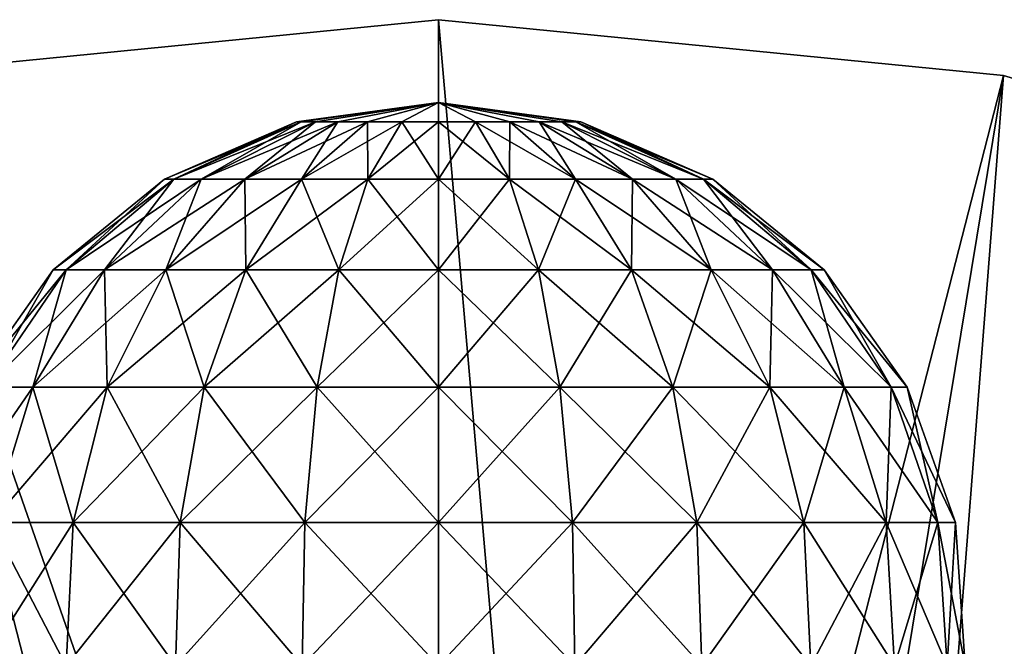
# Model space of a CAD drawing. Header units: millimetres. Extents: x -110 to 119, y -127 to 212.
# Tile 141 of 186: x 69.94 to 81.84, y 27.42 to 35. Entities that reach past the tile are written whole.
import ezdxf

# ---------------------------------------------------------------- set-up
doc = ezdxf.new("R2010")
doc.units = ezdxf.units.MM
doc.header["$LTSCALE"] = 26.699852
for name, color, linetype in [('3', 7, 'CONTINUOUS'), ('489', 7, 'CONTINUOUS'), ('496', 7, 'CONTINUOUS'), ('5', 7, 'CONTINUOUS')]:
    doc.layers.add(name, color=color, linetype=linetype)

msp = doc.modelspace()

# ---------------------------------------------------------------- linework, layer by layer
at = {"layer": '3', "color": 7, "linetype": 'CONTINUOUS', "true_color": 0xa2afbf}
for points in [[(68.172, 34.327, -53), (75, 35, -53), (68.172, 34.327, -56), (68.172, 34.327, -53)], [(68.172, 34.327, -56), (75, 35, -53), (75, 35, -56), (68.172, 34.327, -56)], [(75, 35, -53), (81.828, 34.327, -53), (75, 35, -56), (75, 35, -53)], [(75, 35, -56), (81.828, 34.327, -53), (81.828, 34.327, -56), (75, 35, -56)], [(81.828, 34.327, -53), (88.394, 32.336, -53), (81.828, 34.327, -56), (81.828, 34.327, -53)], [(81.828, 34.327, -56), (88.394, 32.336, -53), (88.394, 32.336, -56), (81.828, 34.327, -56)]]:
    msp.add_3dface(points, dxfattribs=at)
at = {"layer": '489', "color": 7, "linetype": 'CONTINUOUS', "true_color": 0xa2afbf}
for points in [[(73.339, 33.764, 50.47), (75, 34, 50.025), (73.281, 33.764, 50.025), (73.339, 33.764, 50.47)], [(73.281, 33.764, 50.025), (75, 34, 50.025), (73.339, 33.764, 49.58), (73.281, 33.764, 50.025)], [(73.511, 33.764, 50.885), (75, 34, 50.025), (73.339, 33.764, 50.47), (73.511, 33.764, 50.885)], [(73.339, 33.764, 49.58), (75, 34, 50.025), (73.511, 33.764, 49.165), (73.339, 33.764, 49.58)], [(73.784, 33.764, 51.241), (75, 34, 50.025), (73.511, 33.764, 50.885), (73.784, 33.764, 51.241)], [(73.511, 33.764, 49.165), (75, 34, 50.025), (73.784, 33.764, 48.809), (73.511, 33.764, 49.165)], [(74.14, 33.764, 51.514), (75, 34, 50.025), (73.784, 33.764, 51.241), (74.14, 33.764, 51.514)], [(73.784, 33.764, 48.809), (75, 34, 50.025), (74.14, 33.764, 48.536), (73.784, 33.764, 48.809)], [(74.555, 33.764, 51.686), (75, 34, 50.025), (74.14, 33.764, 51.514), (74.555, 33.764, 51.686)], [(74.14, 33.764, 48.536), (75, 34, 50.025), (74.555, 33.764, 48.364), (74.14, 33.764, 48.536)], [(75, 33.764, 51.745), (75, 34, 50.025), (74.555, 33.764, 51.686), (75, 33.764, 51.745)], [(74.555, 33.764, 48.364), (75, 34, 50.025), (75, 33.764, 48.305), (74.555, 33.764, 48.364)], [(73.281, 33.764, 50.025), (73.339, 33.764, 49.58), (71.687, 33.072, 50.025), (73.281, 33.764, 50.025)], [(71.8, 33.072, 50.883), (73.281, 33.764, 50.025), (71.687, 33.072, 50.025), (71.8, 33.072, 50.883)], [(71.687, 33.072, 50.025), (73.339, 33.764, 49.58), (71.8, 33.072, 49.167), (71.687, 33.072, 50.025)], [(73.339, 33.764, 50.47), (73.281, 33.764, 50.025), (71.8, 33.072, 50.883), (73.339, 33.764, 50.47)], [(72.131, 33.072, 51.682), (73.339, 33.764, 50.47), (71.8, 33.072, 50.883), (72.131, 33.072, 51.682)], [(73.339, 33.764, 49.58), (73.511, 33.764, 49.165), (71.8, 33.072, 49.167), (73.339, 33.764, 49.58)], [(71.8, 33.072, 49.167), (73.511, 33.764, 49.165), (72.131, 33.072, 48.368), (71.8, 33.072, 49.167)], [(73.511, 33.764, 50.885), (73.339, 33.764, 50.47), (72.131, 33.072, 51.682), (73.511, 33.764, 50.885)], [(72.657, 33.072, 52.368), (73.511, 33.764, 50.885), (72.131, 33.072, 51.682), (72.657, 33.072, 52.368)], [(73.511, 33.764, 49.165), (73.784, 33.764, 48.809), (72.131, 33.072, 48.368), (73.511, 33.764, 49.165)], [(72.131, 33.072, 48.368), (73.784, 33.764, 48.809), (72.657, 33.072, 47.682), (72.131, 33.072, 48.368)], [(73.784, 33.764, 51.241), (73.511, 33.764, 50.885), (72.657, 33.072, 52.368), (73.784, 33.764, 51.241)], [(73.344, 33.072, 52.895), (73.784, 33.764, 51.241), (72.657, 33.072, 52.368), (73.344, 33.072, 52.895)], [(73.784, 33.764, 48.809), (74.14, 33.764, 48.536), (72.657, 33.072, 47.682), (73.784, 33.764, 48.809)], [(72.657, 33.072, 47.682), (74.14, 33.764, 48.536), (73.344, 33.072, 47.155), (72.657, 33.072, 47.682)], [(74.14, 33.764, 51.514), (73.784, 33.764, 51.241), (73.344, 33.072, 52.895), (74.14, 33.764, 51.514)], [(74.143, 33.072, 53.226), (74.14, 33.764, 51.514), (73.344, 33.072, 52.895), (74.143, 33.072, 53.226)], [(74.14, 33.764, 48.536), (74.555, 33.764, 48.364), (73.344, 33.072, 47.155), (74.14, 33.764, 48.536)], [(73.344, 33.072, 47.155), (74.555, 33.764, 48.364), (74.143, 33.072, 46.824), (73.344, 33.072, 47.155)], [(74.555, 33.764, 51.686), (74.14, 33.764, 51.514), (74.143, 33.072, 53.226), (74.555, 33.764, 51.686)], [(75, 33.072, 53.339), (74.555, 33.764, 51.686), (74.143, 33.072, 53.226), (75, 33.072, 53.339)], [(74.555, 33.764, 48.364), (75, 33.764, 48.305), (74.143, 33.072, 46.824), (74.555, 33.764, 48.364)], [(74.143, 33.072, 46.824), (75, 33.764, 48.305), (75, 33.072, 46.711), (74.143, 33.072, 46.824)], [(75, 33.764, 51.745), (74.555, 33.764, 51.686), (75, 33.072, 53.339), (75, 33.764, 51.745)], [(71.687, 33.072, 50.025), (71.8, 33.072, 49.167), (70.339, 31.976, 50.025), (71.687, 33.072, 50.025)], [(70.497, 31.976, 51.232), (71.687, 33.072, 50.025), (70.339, 31.976, 50.025), (70.497, 31.976, 51.232)], [(70.339, 31.976, 50.025), (71.8, 33.072, 49.167), (70.497, 31.976, 48.818), (70.339, 31.976, 50.025)], [(71.8, 33.072, 50.883), (71.687, 33.072, 50.025), (70.497, 31.976, 51.232), (71.8, 33.072, 50.883)], [(70.963, 31.976, 52.356), (71.8, 33.072, 50.883), (70.497, 31.976, 51.232), (70.963, 31.976, 52.356)], [(71.8, 33.072, 49.167), (72.131, 33.072, 48.368), (70.497, 31.976, 48.818), (71.8, 33.072, 49.167)], [(70.497, 31.976, 48.818), (72.131, 33.072, 48.368), (70.963, 31.976, 47.694), (70.497, 31.976, 48.818)], [(72.131, 33.072, 51.682), (71.8, 33.072, 50.883), (70.963, 31.976, 52.356), (72.131, 33.072, 51.682)], [(71.704, 31.976, 53.321), (72.131, 33.072, 51.682), (70.963, 31.976, 52.356), (71.704, 31.976, 53.321)], [(72.131, 33.072, 48.368), (72.657, 33.072, 47.682), (70.963, 31.976, 47.694), (72.131, 33.072, 48.368)], [(70.963, 31.976, 47.694), (72.657, 33.072, 47.682), (71.704, 31.976, 46.729), (70.963, 31.976, 47.694)], [(72.657, 33.072, 52.368), (72.131, 33.072, 51.682), (71.704, 31.976, 53.321), (72.657, 33.072, 52.368)], [(72.669, 31.976, 54.062), (72.657, 33.072, 52.368), (71.704, 31.976, 53.321), (72.669, 31.976, 54.062)], [(72.657, 33.072, 47.682), (73.344, 33.072, 47.155), (71.704, 31.976, 46.729), (72.657, 33.072, 47.682)], [(71.704, 31.976, 46.729), (73.344, 33.072, 47.155), (72.669, 31.976, 45.988), (71.704, 31.976, 46.729)], [(73.344, 33.072, 52.895), (72.657, 33.072, 52.368), (72.669, 31.976, 54.062), (73.344, 33.072, 52.895)], [(73.794, 31.976, 54.528), (73.344, 33.072, 52.895), (72.669, 31.976, 54.062), (73.794, 31.976, 54.528)], [(73.344, 33.072, 47.155), (74.143, 33.072, 46.824), (72.669, 31.976, 45.988), (73.344, 33.072, 47.155)], [(72.669, 31.976, 45.988), (74.143, 33.072, 46.824), (73.794, 31.976, 45.522), (72.669, 31.976, 45.988)], [(74.143, 33.072, 53.226), (73.344, 33.072, 52.895), (73.794, 31.976, 54.528), (74.143, 33.072, 53.226)], [(75, 31.976, 54.687), (74.143, 33.072, 53.226), (73.794, 31.976, 54.528), (75, 31.976, 54.687)], [(74.143, 33.072, 46.824), (75, 33.072, 46.711), (73.794, 31.976, 45.522), (74.143, 33.072, 46.824)], [(73.794, 31.976, 45.522), (75, 33.072, 46.711), (75, 31.976, 45.363), (73.794, 31.976, 45.522)], [(75, 33.072, 53.339), (74.143, 33.072, 53.226), (75, 31.976, 54.687), (75, 33.072, 53.339)], [(70.339, 31.976, 50.025), (70.497, 31.976, 48.818), (69.336, 30.557, 50.025), (70.339, 31.976, 50.025)], [(69.529, 30.557, 51.491), (70.339, 31.976, 50.025), (69.336, 30.557, 50.025), (69.529, 30.557, 51.491)], [(69.336, 30.557, 50.025), (70.497, 31.976, 48.818), (69.529, 30.557, 48.559), (69.336, 30.557, 50.025)], [(70.497, 31.976, 51.232), (70.339, 31.976, 50.025), (69.529, 30.557, 51.491), (70.497, 31.976, 51.232)], [(70.095, 30.557, 52.857), (70.497, 31.976, 51.232), (69.529, 30.557, 51.491), (70.095, 30.557, 52.857)], [(70.497, 31.976, 48.818), (70.963, 31.976, 47.694), (69.529, 30.557, 48.559), (70.497, 31.976, 48.818)], [(69.529, 30.557, 48.559), (70.963, 31.976, 47.694), (70.095, 30.557, 47.193), (69.529, 30.557, 48.559)], [(70.963, 31.976, 52.356), (70.497, 31.976, 51.232), (70.095, 30.557, 52.857), (70.963, 31.976, 52.356)], [(70.995, 30.557, 54.03), (70.963, 31.976, 52.356), (70.095, 30.557, 52.857), (70.995, 30.557, 54.03)], [(70.963, 31.976, 47.694), (71.704, 31.976, 46.729), (70.095, 30.557, 47.193), (70.963, 31.976, 47.694)], [(70.095, 30.557, 47.193), (71.704, 31.976, 46.729), (70.995, 30.557, 46.02), (70.095, 30.557, 47.193)], [(71.704, 31.976, 53.321), (70.963, 31.976, 52.356), (70.995, 30.557, 54.03), (71.704, 31.976, 53.321)], [(72.168, 30.557, 54.93), (71.704, 31.976, 53.321), (70.995, 30.557, 54.03), (72.168, 30.557, 54.93)], [(71.704, 31.976, 46.729), (72.669, 31.976, 45.988), (70.995, 30.557, 46.02), (71.704, 31.976, 46.729)], [(70.995, 30.557, 46.02), (72.669, 31.976, 45.988), (72.168, 30.557, 45.12), (70.995, 30.557, 46.02)], [(72.669, 31.976, 54.062), (71.704, 31.976, 53.321), (72.168, 30.557, 54.93), (72.669, 31.976, 54.062)], [(73.534, 30.557, 55.496), (72.669, 31.976, 54.062), (72.168, 30.557, 54.93), (73.534, 30.557, 55.496)], [(72.669, 31.976, 45.988), (73.794, 31.976, 45.522), (72.168, 30.557, 45.12), (72.669, 31.976, 45.988)], [(72.168, 30.557, 45.12), (73.794, 31.976, 45.522), (73.534, 30.557, 44.554), (72.168, 30.557, 45.12)], [(73.794, 31.976, 54.528), (72.669, 31.976, 54.062), (73.534, 30.557, 55.496), (73.794, 31.976, 54.528)], [(75, 30.557, 55.689), (73.794, 31.976, 54.528), (73.534, 30.557, 55.496), (75, 30.557, 55.689)], [(73.794, 31.976, 45.522), (75, 31.976, 45.363), (73.534, 30.557, 44.554), (73.794, 31.976, 45.522)], [(73.534, 30.557, 44.554), (75, 31.976, 45.363), (75, 30.557, 44.361), (73.534, 30.557, 44.554)], [(75, 31.976, 54.687), (73.794, 31.976, 54.528), (75, 30.557, 55.689), (75, 31.976, 54.687)], [(69.529, 30.557, 48.559), (70.095, 30.557, 47.193), (68.967, 28.919, 48.408), (69.529, 30.557, 48.559)], [(68.967, 28.919, 48.408), (70.095, 30.557, 47.193), (69.591, 28.919, 46.902), (68.967, 28.919, 48.408)], [(70.095, 30.557, 52.857), (69.529, 30.557, 51.491), (69.591, 28.919, 53.148), (70.095, 30.557, 52.857)], [(70.584, 28.919, 54.442), (70.095, 30.557, 52.857), (69.591, 28.919, 53.148), (70.584, 28.919, 54.442)], [(70.095, 30.557, 47.193), (70.995, 30.557, 46.02), (69.591, 28.919, 46.902), (70.095, 30.557, 47.193)], [(69.591, 28.919, 46.902), (70.995, 30.557, 46.02), (70.584, 28.919, 45.608), (69.591, 28.919, 46.902)], [(70.995, 30.557, 54.03), (70.095, 30.557, 52.857), (70.584, 28.919, 54.442), (70.995, 30.557, 54.03)], [(71.877, 28.919, 55.434), (70.995, 30.557, 54.03), (70.584, 28.919, 54.442), (71.877, 28.919, 55.434)], [(70.995, 30.557, 46.02), (72.168, 30.557, 45.12), (70.584, 28.919, 45.608), (70.995, 30.557, 46.02)], [(70.584, 28.919, 45.608), (72.168, 30.557, 45.12), (71.877, 28.919, 44.616), (70.584, 28.919, 45.608)], [(72.168, 30.557, 54.93), (70.995, 30.557, 54.03), (71.877, 28.919, 55.434), (72.168, 30.557, 54.93)], [(73.384, 28.919, 56.058), (72.168, 30.557, 54.93), (71.877, 28.919, 55.434), (73.384, 28.919, 56.058)], [(72.168, 30.557, 45.12), (73.534, 30.557, 44.554), (71.877, 28.919, 44.616), (72.168, 30.557, 45.12)], [(71.877, 28.919, 44.616), (73.534, 30.557, 44.554), (73.384, 28.919, 43.992), (71.877, 28.919, 44.616)], [(73.534, 30.557, 55.496), (72.168, 30.557, 54.93), (73.384, 28.919, 56.058), (73.534, 30.557, 55.496)], [(75, 28.919, 56.271), (73.534, 30.557, 55.496), (73.384, 28.919, 56.058), (75, 28.919, 56.271)], [(73.534, 30.557, 44.554), (75, 30.557, 44.361), (73.384, 28.919, 43.992), (73.534, 30.557, 44.554)], [(73.384, 28.919, 43.992), (75, 30.557, 44.361), (75, 28.919, 43.779), (73.384, 28.919, 43.992)], [(75, 30.557, 55.689), (73.534, 30.557, 55.496), (75, 28.919, 56.271), (75, 30.557, 55.689)], [(70.499, 27.186, 54.526), (69.591, 28.919, 53.148), (69.488, 27.186, 53.208), (70.499, 27.186, 54.526)], [(69.591, 28.919, 46.902), (70.584, 28.919, 45.608), (69.488, 27.186, 46.842), (69.591, 28.919, 46.902)], [(69.488, 27.186, 46.842), (70.584, 28.919, 45.608), (70.499, 27.186, 45.524), (69.488, 27.186, 46.842)], [(70.584, 28.919, 54.442), (69.591, 28.919, 53.148), (70.499, 27.186, 54.526), (70.584, 28.919, 54.442)], [(71.818, 27.186, 55.537), (70.584, 28.919, 54.442), (70.499, 27.186, 54.526), (71.818, 27.186, 55.537)], [(70.584, 28.919, 45.608), (71.877, 28.919, 44.616), (70.499, 27.186, 45.524), (70.584, 28.919, 45.608)], [(70.499, 27.186, 45.524), (71.877, 28.919, 44.616), (71.818, 27.186, 44.513), (70.499, 27.186, 45.524)], [(71.877, 28.919, 55.434), (70.584, 28.919, 54.442), (71.818, 27.186, 55.537), (71.877, 28.919, 55.434)], [(73.353, 27.186, 56.173), (71.877, 28.919, 55.434), (71.818, 27.186, 55.537), (73.353, 27.186, 56.173)], [(71.877, 28.919, 44.616), (73.384, 28.919, 43.992), (71.818, 27.186, 44.513), (71.877, 28.919, 44.616)], [(71.818, 27.186, 44.513), (73.384, 28.919, 43.992), (73.353, 27.186, 43.877), (71.818, 27.186, 44.513)], [(73.384, 28.919, 56.058), (71.877, 28.919, 55.434), (73.353, 27.186, 56.173), (73.384, 28.919, 56.058)], [(75, 27.186, 56.39), (73.384, 28.919, 56.058), (73.353, 27.186, 56.173), (75, 27.186, 56.39)], [(73.384, 28.919, 43.992), (75, 28.919, 43.779), (73.353, 27.186, 43.877), (73.384, 28.919, 43.992)], [(73.353, 27.186, 43.877), (75, 28.919, 43.779), (75, 27.186, 43.66), (73.353, 27.186, 43.877)], [(75, 28.919, 56.271), (73.384, 28.919, 56.058), (75, 27.186, 56.39), (75, 28.919, 56.271)]]:
    msp.add_3dface(points, dxfattribs=at)
at = {"layer": '496', "color": 7, "linetype": 'CONTINUOUS', "true_color": 0xa2afbf}
for points in [[(75, 34, 50.025), (75, 33.764, 51.745), (75.445, 33.764, 51.686), (75, 34, 50.025)], [(75, 33.764, 48.305), (75, 34, 50.025), (75.445, 33.764, 48.364), (75, 33.764, 48.305)], [(75.445, 33.764, 48.364), (75, 34, 50.025), (75.86, 33.764, 48.536), (75.445, 33.764, 48.364)], [(75.86, 33.764, 48.536), (75, 34, 50.025), (76.216, 33.764, 48.809), (75.86, 33.764, 48.536)], [(76.216, 33.764, 48.809), (75, 34, 50.025), (76.49, 33.764, 49.165), (76.216, 33.764, 48.809)], [(76.49, 33.764, 49.165), (75, 34, 50.025), (76.661, 33.764, 49.58), (76.49, 33.764, 49.165)], [(76.661, 33.764, 49.58), (75, 34, 50.025), (76.72, 33.764, 50.025), (76.661, 33.764, 49.58)], [(76.72, 33.764, 50.025), (75, 34, 50.025), (76.661, 33.764, 50.47), (76.72, 33.764, 50.025)], [(76.661, 33.764, 50.47), (75, 34, 50.025), (76.49, 33.764, 50.885), (76.661, 33.764, 50.47)], [(76.49, 33.764, 50.885), (75, 34, 50.025), (76.216, 33.764, 51.241), (76.49, 33.764, 50.885)], [(76.216, 33.764, 51.241), (75, 34, 50.025), (75.86, 33.764, 51.514), (76.216, 33.764, 51.241)], [(75.86, 33.764, 51.514), (75, 34, 50.025), (75.445, 33.764, 51.686), (75.86, 33.764, 51.514)], [(75, 33.764, 51.745), (75, 33.072, 53.339), (75.858, 33.072, 53.226), (75, 33.764, 51.745)], [(75.445, 33.764, 51.686), (75, 33.764, 51.745), (75.858, 33.072, 53.226), (75.445, 33.764, 51.686)], [(75, 33.072, 46.711), (75, 33.764, 48.305), (75.445, 33.764, 48.364), (75, 33.072, 46.711)], [(75, 33.072, 46.711), (75.445, 33.764, 48.364), (75.858, 33.072, 46.824), (75, 33.072, 46.711)], [(75.445, 33.764, 48.364), (75.86, 33.764, 48.536), (75.858, 33.072, 46.824), (75.445, 33.764, 48.364)], [(75.86, 33.764, 51.514), (75.445, 33.764, 51.686), (76.657, 33.072, 52.895), (75.86, 33.764, 51.514)], [(76.657, 33.072, 52.895), (75.445, 33.764, 51.686), (75.858, 33.072, 53.226), (76.657, 33.072, 52.895)], [(75.858, 33.072, 46.824), (75.86, 33.764, 48.536), (76.657, 33.072, 47.155), (75.858, 33.072, 46.824)], [(75.86, 33.764, 48.536), (76.216, 33.764, 48.809), (76.657, 33.072, 47.155), (75.86, 33.764, 48.536)], [(76.216, 33.764, 51.241), (75.86, 33.764, 51.514), (77.343, 33.072, 52.368), (76.216, 33.764, 51.241)], [(77.343, 33.072, 52.368), (75.86, 33.764, 51.514), (76.657, 33.072, 52.895), (77.343, 33.072, 52.368)], [(76.216, 33.764, 48.809), (76.49, 33.764, 49.165), (77.343, 33.072, 47.682), (76.216, 33.764, 48.809)], [(76.657, 33.072, 47.155), (76.216, 33.764, 48.809), (77.343, 33.072, 47.682), (76.657, 33.072, 47.155)], [(76.49, 33.764, 50.885), (76.216, 33.764, 51.241), (77.87, 33.072, 51.682), (76.49, 33.764, 50.885)], [(77.87, 33.072, 51.682), (76.216, 33.764, 51.241), (77.343, 33.072, 52.368), (77.87, 33.072, 51.682)], [(76.49, 33.764, 49.165), (76.661, 33.764, 49.58), (77.87, 33.072, 48.368), (76.49, 33.764, 49.165)], [(77.343, 33.072, 47.682), (76.49, 33.764, 49.165), (77.87, 33.072, 48.368), (77.343, 33.072, 47.682)], [(76.661, 33.764, 50.47), (76.49, 33.764, 50.885), (78.201, 33.072, 50.883), (76.661, 33.764, 50.47)], [(78.201, 33.072, 50.883), (76.49, 33.764, 50.885), (77.87, 33.072, 51.682), (78.201, 33.072, 50.883)], [(76.661, 33.764, 49.58), (76.72, 33.764, 50.025), (78.201, 33.072, 49.167), (76.661, 33.764, 49.58)], [(77.87, 33.072, 48.368), (76.661, 33.764, 49.58), (78.201, 33.072, 49.167), (77.87, 33.072, 48.368)], [(76.72, 33.764, 50.025), (76.661, 33.764, 50.47), (78.314, 33.072, 50.025), (76.72, 33.764, 50.025)], [(78.314, 33.072, 50.025), (76.661, 33.764, 50.47), (78.201, 33.072, 50.883), (78.314, 33.072, 50.025)], [(78.201, 33.072, 49.167), (76.72, 33.764, 50.025), (78.314, 33.072, 50.025), (78.201, 33.072, 49.167)], [(75, 33.072, 53.339), (75, 31.976, 54.687), (76.207, 31.976, 54.528), (75, 33.072, 53.339)], [(75.858, 33.072, 53.226), (75, 33.072, 53.339), (76.207, 31.976, 54.528), (75.858, 33.072, 53.226)], [(75, 31.976, 45.363), (75, 33.072, 46.711), (75.858, 33.072, 46.824), (75, 31.976, 45.363)], [(75, 31.976, 45.363), (75.858, 33.072, 46.824), (76.207, 31.976, 45.522), (75, 31.976, 45.363)], [(75.858, 33.072, 46.824), (76.657, 33.072, 47.155), (76.207, 31.976, 45.522), (75.858, 33.072, 46.824)], [(76.657, 33.072, 52.895), (75.858, 33.072, 53.226), (77.331, 31.976, 54.062), (76.657, 33.072, 52.895)], [(77.331, 31.976, 54.062), (75.858, 33.072, 53.226), (76.207, 31.976, 54.528), (77.331, 31.976, 54.062)], [(76.207, 31.976, 45.522), (76.657, 33.072, 47.155), (77.331, 31.976, 45.988), (76.207, 31.976, 45.522)], [(76.657, 33.072, 47.155), (77.343, 33.072, 47.682), (77.331, 31.976, 45.988), (76.657, 33.072, 47.155)], [(77.343, 33.072, 52.368), (76.657, 33.072, 52.895), (78.297, 31.976, 53.321), (77.343, 33.072, 52.368)], [(78.297, 31.976, 53.321), (76.657, 33.072, 52.895), (77.331, 31.976, 54.062), (78.297, 31.976, 53.321)], [(77.331, 31.976, 45.988), (77.343, 33.072, 47.682), (78.297, 31.976, 46.729), (77.331, 31.976, 45.988)], [(77.343, 33.072, 47.682), (77.87, 33.072, 48.368), (78.297, 31.976, 46.729), (77.343, 33.072, 47.682)], [(77.87, 33.072, 51.682), (77.343, 33.072, 52.368), (79.037, 31.976, 52.356), (77.87, 33.072, 51.682)], [(79.037, 31.976, 52.356), (77.343, 33.072, 52.368), (78.297, 31.976, 53.321), (79.037, 31.976, 52.356)], [(77.87, 33.072, 48.368), (78.201, 33.072, 49.167), (79.037, 31.976, 47.694), (77.87, 33.072, 48.368)], [(78.297, 31.976, 46.729), (77.87, 33.072, 48.368), (79.037, 31.976, 47.694), (78.297, 31.976, 46.729)], [(78.201, 33.072, 50.883), (77.87, 33.072, 51.682), (79.503, 31.976, 51.232), (78.201, 33.072, 50.883)], [(79.503, 31.976, 51.232), (77.87, 33.072, 51.682), (79.037, 31.976, 52.356), (79.503, 31.976, 51.232)], [(78.201, 33.072, 49.167), (78.314, 33.072, 50.025), (79.503, 31.976, 48.818), (78.201, 33.072, 49.167)], [(79.037, 31.976, 47.694), (78.201, 33.072, 49.167), (79.503, 31.976, 48.818), (79.037, 31.976, 47.694)], [(78.314, 33.072, 50.025), (78.201, 33.072, 50.883), (79.662, 31.976, 50.025), (78.314, 33.072, 50.025)], [(79.662, 31.976, 50.025), (78.201, 33.072, 50.883), (79.503, 31.976, 51.232), (79.662, 31.976, 50.025)], [(79.503, 31.976, 48.818), (78.314, 33.072, 50.025), (79.662, 31.976, 50.025), (79.503, 31.976, 48.818)], [(75, 31.976, 54.687), (75, 30.557, 55.689), (76.466, 30.557, 55.496), (75, 31.976, 54.687)], [(76.207, 31.976, 54.528), (75, 31.976, 54.687), (76.466, 30.557, 55.496), (76.207, 31.976, 54.528)], [(75, 30.557, 44.361), (75, 31.976, 45.363), (76.207, 31.976, 45.522), (75, 30.557, 44.361)], [(75, 30.557, 44.361), (76.207, 31.976, 45.522), (76.466, 30.557, 44.554), (75, 30.557, 44.361)], [(76.207, 31.976, 45.522), (77.331, 31.976, 45.988), (76.466, 30.557, 44.554), (76.207, 31.976, 45.522)], [(77.331, 31.976, 54.062), (76.207, 31.976, 54.528), (77.832, 30.557, 54.93), (77.331, 31.976, 54.062)], [(77.832, 30.557, 54.93), (76.207, 31.976, 54.528), (76.466, 30.557, 55.496), (77.832, 30.557, 54.93)], [(76.466, 30.557, 44.554), (77.331, 31.976, 45.988), (77.832, 30.557, 45.12), (76.466, 30.557, 44.554)], [(77.331, 31.976, 45.988), (78.297, 31.976, 46.729), (77.832, 30.557, 45.12), (77.331, 31.976, 45.988)], [(78.297, 31.976, 53.321), (77.331, 31.976, 54.062), (79.005, 30.557, 54.03), (78.297, 31.976, 53.321)], [(79.005, 30.557, 54.03), (77.331, 31.976, 54.062), (77.832, 30.557, 54.93), (79.005, 30.557, 54.03)], [(77.832, 30.557, 45.12), (78.297, 31.976, 46.729), (79.005, 30.557, 46.02), (77.832, 30.557, 45.12)], [(78.297, 31.976, 46.729), (79.037, 31.976, 47.694), (79.005, 30.557, 46.02), (78.297, 31.976, 46.729)], [(79.037, 31.976, 52.356), (78.297, 31.976, 53.321), (79.905, 30.557, 52.857), (79.037, 31.976, 52.356)], [(79.905, 30.557, 52.857), (78.297, 31.976, 53.321), (79.005, 30.557, 54.03), (79.905, 30.557, 52.857)], [(79.005, 30.557, 46.02), (79.037, 31.976, 47.694), (79.905, 30.557, 47.193), (79.005, 30.557, 46.02)], [(79.037, 31.976, 47.694), (79.503, 31.976, 48.818), (79.905, 30.557, 47.193), (79.037, 31.976, 47.694)], [(79.503, 31.976, 51.232), (79.037, 31.976, 52.356), (80.471, 30.557, 51.491), (79.503, 31.976, 51.232)], [(80.471, 30.557, 51.491), (79.037, 31.976, 52.356), (79.905, 30.557, 52.857), (80.471, 30.557, 51.491)], [(79.503, 31.976, 48.818), (79.662, 31.976, 50.025), (80.471, 30.557, 48.559), (79.503, 31.976, 48.818)], [(79.905, 30.557, 47.193), (79.503, 31.976, 48.818), (80.471, 30.557, 48.559), (79.905, 30.557, 47.193)], [(79.662, 31.976, 50.025), (79.503, 31.976, 51.232), (80.664, 30.557, 50.025), (79.662, 31.976, 50.025)], [(80.664, 30.557, 50.025), (79.503, 31.976, 51.232), (80.471, 30.557, 51.491), (80.664, 30.557, 50.025)], [(80.471, 30.557, 48.559), (79.662, 31.976, 50.025), (80.664, 30.557, 50.025), (80.471, 30.557, 48.559)], [(75, 30.557, 55.689), (75, 28.919, 56.271), (76.617, 28.919, 56.058), (75, 30.557, 55.689)], [(76.466, 30.557, 55.496), (75, 30.557, 55.689), (76.617, 28.919, 56.058), (76.466, 30.557, 55.496)], [(75, 28.919, 43.779), (75, 30.557, 44.361), (76.466, 30.557, 44.554), (75, 28.919, 43.779)], [(75, 28.919, 43.779), (76.466, 30.557, 44.554), (76.617, 28.919, 43.992), (75, 28.919, 43.779)], [(76.466, 30.557, 44.554), (77.832, 30.557, 45.12), (76.617, 28.919, 43.992), (76.466, 30.557, 44.554)], [(77.832, 30.557, 54.93), (76.466, 30.557, 55.496), (78.123, 28.919, 55.434), (77.832, 30.557, 54.93)], [(78.123, 28.919, 55.434), (76.466, 30.557, 55.496), (76.617, 28.919, 56.058), (78.123, 28.919, 55.434)], [(76.617, 28.919, 43.992), (77.832, 30.557, 45.12), (78.123, 28.919, 44.616), (76.617, 28.919, 43.992)], [(77.832, 30.557, 45.12), (79.005, 30.557, 46.02), (78.123, 28.919, 44.616), (77.832, 30.557, 45.12)], [(79.005, 30.557, 54.03), (77.832, 30.557, 54.93), (79.417, 28.919, 54.442), (79.005, 30.557, 54.03)], [(79.417, 28.919, 54.442), (77.832, 30.557, 54.93), (78.123, 28.919, 55.434), (79.417, 28.919, 54.442)], [(78.123, 28.919, 44.616), (79.005, 30.557, 46.02), (79.417, 28.919, 45.608), (78.123, 28.919, 44.616)], [(79.005, 30.557, 46.02), (79.905, 30.557, 47.193), (79.417, 28.919, 45.608), (79.005, 30.557, 46.02)], [(79.905, 30.557, 52.857), (79.005, 30.557, 54.03), (80.41, 28.919, 53.148), (79.905, 30.557, 52.857)], [(80.41, 28.919, 53.148), (79.005, 30.557, 54.03), (79.417, 28.919, 54.442), (80.41, 28.919, 53.148)], [(79.417, 28.919, 45.608), (79.905, 30.557, 47.193), (80.41, 28.919, 46.902), (79.417, 28.919, 45.608)], [(79.905, 30.557, 47.193), (80.471, 30.557, 48.559), (80.41, 28.919, 46.902), (79.905, 30.557, 47.193)], [(80.471, 30.557, 51.491), (79.905, 30.557, 52.857), (81.034, 28.919, 51.642), (80.471, 30.557, 51.491)], [(81.034, 28.919, 51.642), (79.905, 30.557, 52.857), (80.41, 28.919, 53.148), (81.034, 28.919, 51.642)], [(80.41, 28.919, 46.902), (80.471, 30.557, 48.559), (81.034, 28.919, 48.408), (80.41, 28.919, 46.902)], [(80.471, 30.557, 48.559), (80.664, 30.557, 50.025), (81.034, 28.919, 48.408), (80.471, 30.557, 48.559)], [(80.664, 30.557, 50.025), (80.471, 30.557, 51.491), (81.247, 28.919, 50.025), (80.664, 30.557, 50.025)], [(81.247, 28.919, 50.025), (80.471, 30.557, 51.491), (81.034, 28.919, 51.642), (81.247, 28.919, 50.025)], [(81.034, 28.919, 48.408), (80.664, 30.557, 50.025), (81.247, 28.919, 50.025), (81.034, 28.919, 48.408)], [(75, 28.919, 56.271), (75, 27.186, 56.39), (76.648, 27.186, 56.173), (75, 28.919, 56.271)], [(76.617, 28.919, 56.058), (75, 28.919, 56.271), (76.648, 27.186, 56.173), (76.617, 28.919, 56.058)], [(75, 27.186, 43.66), (75, 28.919, 43.779), (76.617, 28.919, 43.992), (75, 27.186, 43.66)], [(75, 27.186, 43.66), (76.617, 28.919, 43.992), (76.648, 27.186, 43.877), (75, 27.186, 43.66)], [(76.617, 28.919, 43.992), (78.123, 28.919, 44.616), (76.648, 27.186, 43.877), (76.617, 28.919, 43.992)], [(78.123, 28.919, 55.434), (76.617, 28.919, 56.058), (78.183, 27.186, 55.537), (78.123, 28.919, 55.434)], [(78.183, 27.186, 55.537), (76.617, 28.919, 56.058), (76.648, 27.186, 56.173), (78.183, 27.186, 55.537)], [(76.648, 27.186, 43.877), (78.123, 28.919, 44.616), (78.183, 27.186, 44.513), (76.648, 27.186, 43.877)], [(78.123, 28.919, 44.616), (79.417, 28.919, 45.608), (78.183, 27.186, 44.513), (78.123, 28.919, 44.616)], [(79.417, 28.919, 54.442), (78.123, 28.919, 55.434), (79.501, 27.186, 54.526), (79.417, 28.919, 54.442)], [(79.501, 27.186, 54.526), (78.123, 28.919, 55.434), (78.183, 27.186, 55.537), (79.501, 27.186, 54.526)], [(78.183, 27.186, 44.513), (79.417, 28.919, 45.608), (79.501, 27.186, 45.524), (78.183, 27.186, 44.513)], [(79.417, 28.919, 45.608), (80.41, 28.919, 46.902), (79.501, 27.186, 45.524), (79.417, 28.919, 45.608)], [(80.41, 28.919, 53.148), (79.417, 28.919, 54.442), (80.513, 27.186, 53.208), (80.41, 28.919, 53.148)], [(80.513, 27.186, 53.208), (79.417, 28.919, 54.442), (79.501, 27.186, 54.526), (80.513, 27.186, 53.208)], [(79.501, 27.186, 45.524), (80.41, 28.919, 46.902), (80.513, 27.186, 46.842), (79.501, 27.186, 45.524)], [(80.41, 28.919, 46.902), (81.034, 28.919, 48.408), (80.513, 27.186, 46.842), (80.41, 28.919, 46.902)], [(81.034, 28.919, 51.642), (80.41, 28.919, 53.148), (81.149, 27.186, 51.672), (81.034, 28.919, 51.642)], [(81.149, 27.186, 51.672), (80.41, 28.919, 53.148), (80.513, 27.186, 53.208), (81.149, 27.186, 51.672)], [(80.513, 27.186, 46.842), (81.034, 28.919, 48.408), (81.149, 27.186, 48.378), (80.513, 27.186, 46.842)], [(81.034, 28.919, 48.408), (81.247, 28.919, 50.025), (81.149, 27.186, 48.378), (81.034, 28.919, 48.408)], [(81.247, 28.919, 50.025), (81.034, 28.919, 51.642), (81.366, 27.186, 50.025), (81.247, 28.919, 50.025)], [(81.366, 27.186, 50.025), (81.034, 28.919, 51.642), (81.149, 27.186, 51.672), (81.366, 27.186, 50.025)], [(81.149, 27.186, 48.378), (81.247, 28.919, 50.025), (81.366, 27.186, 50.025), (81.149, 27.186, 48.378)]]:
    msp.add_3dface(points, dxfattribs=at)
at = {"layer": '5', "color": 7, "linetype": 'CONTINUOUS', "true_color": 0xa2afbf}
for points in [[(75, 35, -53), (68.172, 34.327, -53), (75, 14.74, -36), (75, 35, -53)], [(81.828, 34.327, -53), (75, 35, -53), (76.777, 14.633, -36), (81.828, 34.327, -53)], [(76.777, 14.633, -36), (75, 35, -53), (75, 14.74, -36), (76.777, 14.633, -36)], [(68.172, 34.327, -53), (61.606, 32.336, -53), (71.472, 14.312, -36), (68.172, 34.327, -53)], [(75, 14.74, -36), (68.172, 34.327, -53), (73.223, 14.633, -36), (75, 14.74, -36)], [(73.223, 14.633, -36), (68.172, 34.327, -53), (71.472, 14.312, -36), (73.223, 14.633, -36)], [(78.528, 14.312, -36), (81.828, 34.327, -53), (76.777, 14.633, -36), (78.528, 14.312, -36)], [(80.227, 13.782, -36), (81.828, 34.327, -53), (78.528, 14.312, -36), (80.227, 13.782, -36)], [(88.394, 32.336, -53), (81.828, 34.327, -53), (80.227, 13.782, -36), (88.394, 32.336, -53)], [(71.472, 14.312, -36), (61.606, 32.336, -53), (69.773, 13.782, -36), (71.472, 14.312, -36)], [(81.85, 13.052, -36), (88.394, 32.336, -53), (80.227, 13.782, -36), (81.85, 13.052, -36)]]:
    msp.add_3dface(points, dxfattribs=at)

doc.saveas('drawing.dxf')
